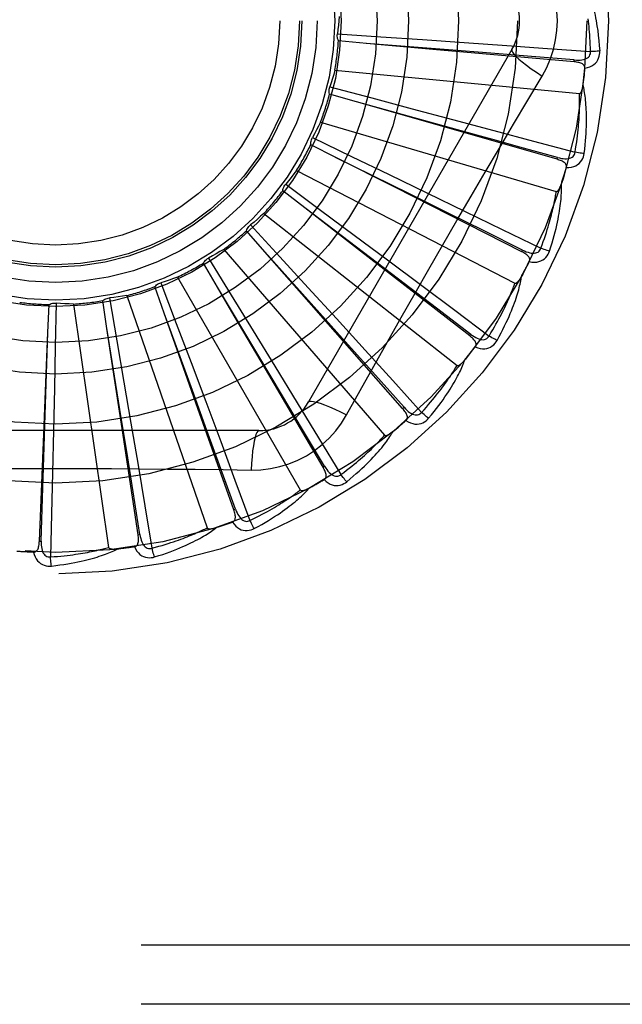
# Model space of a CAD drawing. Header units: inches. Extents: x 0 to 80, y 0 to 51.8.
# Tile 36 of 50: x 21.4 to 21.7, y 29.3 to 29.8. Entities that reach past the tile are written whole.
import ezdxf

# ---------------------------------------------------------------- set-up
doc = ezdxf.new("R2010")
doc.units = ezdxf.units.IN
doc.header["$LTSCALE"] = 4.4
doc.header["$MEASUREMENT"] = 0
doc.linetypes.add('HIDDEN', pattern=[0.2, 0.1, -0.1])
doc.layers.add('DOOR_ASSEMBLY', color=7, linetype='CONTINUOUS')

msp = doc.modelspace()

# ---------------------------------------------------------------- linework, layer by layer
at = {"layer": 'DOOR_ASSEMBLY', "color": 8, "linetype": 'HIDDEN'}
for p, q in [((21.5631745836, 29.7688472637), (21.5852170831, 29.7673730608)), ((21.5852170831, 29.7673730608), (21.606462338, 29.7659250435)), ((21.5779290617, 29.7639330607), (21.5637270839, 29.7652105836)), ((21.6196476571, 29.7606497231), (21.5778713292, 29.7639376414)), ((21.6117909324, 29.7609250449), (21.5779290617, 29.7639330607)), ((21.606462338, 29.7659250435), (21.6276133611, 29.7644588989)), ((21.6276133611, 29.7644588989), (21.6493130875, 29.7629270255)), ((21.6493130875, 29.7629270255), (21.6701360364, 29.7614239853)), ((21.6519796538, 29.7608228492), (21.5485377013, 29.5816561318)), ((21.6836083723, 29.754578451), (21.6117909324, 29.7609250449)), ((21.6701360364, 29.7614239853), (21.6919294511, 29.7598323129)), ((21.6836085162, 29.7545784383), (21.6836928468, 29.7555343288)), ((21.5618966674, 29.7503590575), (21.6862996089, 29.7384800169)), ((21.5593429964, 29.741838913), (21.5807081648, 29.7362197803)), ((21.5729008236, 29.7342212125), (21.5591972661, 29.738163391)), ((21.6132441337, 29.723101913), (21.5728450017, 29.7342366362)), ((21.6055814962, 29.724859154), (21.5729008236, 29.7342212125)), ((21.5807081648, 29.7362197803), (21.601295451, 29.7307772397)), ((21.601295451, 29.7307772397), (21.6217867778, 29.7253347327)), ((21.5545892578, 29.7239266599), (21.6744959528, 29.6887188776)), ((21.6748999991, 29.7050357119), (21.6055814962, 29.724859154)), ((21.6217867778, 29.7253347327), (21.642804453, 29.7197238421)), ((21.642804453, 29.7197238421), (21.6629666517, 29.7143071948)), ((21.5623404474, 29.7059978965), (21.5496305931, 29.7124622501)), ((21.550469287, 29.716043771), (21.5703849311, 29.7064827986)), ((21.6629666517, 29.7143071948), (21.684065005, 29.7086198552)), ((21.59985036, 29.6874445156), (21.5622885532, 29.7060236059)), ((21.5926587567, 29.6906201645), (21.5623404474, 29.7059978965)), ((21.5703849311, 29.7064827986), (21.5895701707, 29.6972424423)), ((21.6749001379, 29.7050356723), (21.6751638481, 29.705958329)), ((21.5424115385, 29.6993548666), (21.6534882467, 29.6420908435)), ((21.5895701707, 29.6972424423), (21.6086611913, 29.6880202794)), ((21.5368741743, 29.6923941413), (21.5546204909, 29.6792368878)), ((21.546629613, 29.6802831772), (21.5353728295, 29.6890360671)), ((21.6569729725, 29.6580363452), (21.5926587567, 29.6906201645)), ((21.6086611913, 29.6880202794), (21.6282371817, 29.6785331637)), ((21.5258036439, 29.6775317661), (21.6240357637, 29.6002811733)), ((21.5799504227, 29.6549662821), (21.5465835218, 29.6803182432)), ((21.5734897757, 29.6594455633), (21.546629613, 29.6802831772)), ((21.5546204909, 29.6792368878), (21.5717102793, 29.6665326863)), ((21.6282371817, 29.6785331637), (21.647009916, 29.6693986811)), ((21.5190490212, 29.6717447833), (21.5339846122, 29.655466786)), ((21.526336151, 29.6580064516), (21.5169392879, 29.6687315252)), ((21.647009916, 29.6693986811), (21.6666506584, 29.6598212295)), ((21.5717102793, 29.6665326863), (21.5887109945, 29.6538641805)), ((21.5053658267, 29.6592461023), (21.5872029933, 29.5648009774)), ((21.5542635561, 29.6268410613), (21.5262975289, 29.6580496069)), ((21.5487673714, 29.6324620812), (21.526336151, 29.6580064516)), ((21.630475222, 29.6152790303), (21.5734897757, 29.6594455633)), ((21.6569731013, 29.6580362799), (21.6574066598, 29.6588923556)), ((21.5021935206, 29.639972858), (21.4949962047, 29.6522824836)), ((21.4976380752, 29.6548420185), (21.5092231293, 29.6360316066)), ((21.5339846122, 29.655466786), (21.5483612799, 29.6397579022)), ((21.5971515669, 29.6418791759), (21.5799504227, 29.6549662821)), ((21.5887109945, 29.6538641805), (21.6061377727, 29.6408437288)), ((21.4734151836, 29.6422967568), (21.4812309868, 29.6216337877)), ((21.4818367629, 29.6451587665), (21.5443211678, 29.5369326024)), ((21.4750742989, 29.6268341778), (21.4703366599, 29.6402834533)), ((21.5237181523, 29.6040853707), (21.5021637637, 29.6400225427)), ((21.5483612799, 29.6397579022), (21.5626572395, 29.6241009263)), ((21.6061377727, 29.6408437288), (21.6228425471, 29.6283215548)), ((21.4201054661, 29.6319185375), (21.4196817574, 29.6098308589)), ((21.4459586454, 29.6190652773), (21.4438519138, 29.6331681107)), ((21.4472558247, 29.6345624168), (21.4510198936, 29.6127937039)), ((21.456066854, 29.6357789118), (21.4969401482, 29.5176832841)), ((21.5092231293, 29.6360316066), (21.5203670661, 29.6178858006)), ((21.5963644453, 29.578309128), (21.5487673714, 29.6324620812)), ((21.4158988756, 29.6169469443), (21.4164991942, 29.6311936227)), ((21.4289874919, 29.6314455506), (21.4467724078, 29.507748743)), ((21.4894182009, 29.5875216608), (21.4750544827, 29.6268885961)), ((21.5686771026, 29.6107351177), (21.5542635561, 29.6268410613)), ((21.6228425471, 29.6283215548), (21.6403158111, 29.6152001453)), ((21.4812309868, 29.6216337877), (21.4887394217, 29.6017068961)), ((21.5626572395, 29.6241009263), (21.5773049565, 29.6080177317)), ((21.4146043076, 29.5751193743), (21.415900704, 29.6170048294)), ((21.4526033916, 29.5777485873), (21.445949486, 29.6191224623)), ((21.5203670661, 29.6178858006), (21.5314415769, 29.5998062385)), ((21.4510198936, 29.6127937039), (21.4546214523, 29.5918059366)), ((21.6304753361, 29.6152789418), (21.631063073, 29.6160374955)), ((21.4196817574, 29.6098308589), (21.4192462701, 29.5885407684)), ((21.5773049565, 29.6080177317), (21.5913380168, 29.5925604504)), ((21.4887394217, 29.6017068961), (21.4961922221, 29.5818581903)), ((21.5348231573, 29.5855427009), (21.5237181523, 29.6040853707)), ((21.5314415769, 29.5998062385), (21.542780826, 29.5812415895)), ((21.4546214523, 29.5918059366), (21.4581831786, 29.570905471)), ((21.5558734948, 29.548462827), (21.5282397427, 29.5955490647)), ((21.5913380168, 29.5925604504), (21.606012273, 29.5763693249)), ((21.4192462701, 29.5885407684), (21.4187881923, 29.5673439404)), ((21.4968133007, 29.5672124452), (21.4894182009, 29.5875216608)), ((21.4961922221, 29.5818581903), (21.5038131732, 29.5614830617)), ((21.456021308, 29.5564068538), (21.4526033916, 29.5777485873)), ((21.5104658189, 29.5268188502), (21.4922425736, 29.5782839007)), ((21.542780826, 29.5812415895), (21.5536349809, 29.5634078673)), ((21.5963645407, 29.5783090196), (21.5970852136, 29.5789426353)), ((21.4139215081, 29.5535164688), (21.4146043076, 29.5751193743)), ((21.5232786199, 29.5670727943), (21.3163947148, 29.5670727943)), ((21.4187881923, 29.5673439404), (21.4182905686, 29.5455959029)), ((21.4617825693, 29.5141594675), (21.4536284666, 29.5681432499)), ((21.4581831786, 29.570905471), (21.4618103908, 29.549456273)), ((21.4115832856, 29.5109422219), (21.4137930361, 29.5654936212)), ((21.5038131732, 29.5614830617), (21.5110961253, 29.5419174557)), ((21.5536349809, 29.5634078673), (21.5649798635, 29.5447322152)), ((21.4618103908, 29.549456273), (21.4652589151, 29.5288659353)), ((21.5558735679, 29.5484627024), (21.5567011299, 29.5489484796)), ((21.4182905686, 29.5455959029), (21.4177800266, 29.5247250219)), ((21.5110961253, 29.5419174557), (21.5187016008, 29.5214322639)), ((21.4652589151, 29.5288659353), (21.4688501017, 29.5073115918)), ((21.5104658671, 29.5268187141), (21.5113704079, 29.5271390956)), ((21.4177800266, 29.5247250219), (21.4172271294, 29.502880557)), ((21.4617825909, 29.5141593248), (21.462731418, 29.514302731)), ((21.4115832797, 29.5109420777), (21.4125421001, 29.5109033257)), ((21.9033366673, 29.3054061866), (20.8113366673, 29.3054061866)), ((21.9033366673, 29.2754061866), (20.8413366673, 29.2754061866))]:
    msp.add_line(p, q, dxfattribs=at)
for points in [[(21.6750783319, 29.7754061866), (21.6748564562, 29.7802833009), (21.6742019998, 29.7851158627), (21.6731174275, 29.7898915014), (21.6716059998, 29.7945636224), (21.6696735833, 29.7990865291), (21.6673265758, 29.8034496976)], [(21.6894514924, 29.7942085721), (21.6897542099, 29.793541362), (21.6900576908, 29.7928383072), (21.6903611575, 29.7921001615), (21.6906654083, 29.791324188), (21.6909711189, 29.7905084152), (21.6912775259, 29.7896512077), (21.6915842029, 29.7887509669), (21.6918905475, 29.7878055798), (21.6921958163, 29.7868130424), (21.6924997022, 29.7857714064), (21.6928015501, 29.784678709), (21.6931012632, 29.7835329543), (21.6933984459, 29.782332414), (21.6936927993, 29.7810742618), (21.693984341, 29.7797564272), (21.6942710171, 29.7783748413), (21.6945509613, 29.7769242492), (21.6948230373, 29.7754061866)], [(21.5640696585, 29.7776967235), (21.5638957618, 29.7754754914), (21.5636886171, 29.7732601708), (21.5634482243, 29.7710507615), (21.5631745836, 29.7688472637)], [(21.6673265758, 29.7473626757), (21.6696700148, 29.7517208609), (21.6716016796, 29.7562423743), (21.6731161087, 29.7609185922), (21.6742038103, 29.7656989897), (21.6748582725, 29.7705317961), (21.6750783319, 29.7754061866)], [(21.6919294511, 29.7598323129), (21.6918819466, 29.7616819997), (21.6918207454, 29.7634569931), (21.6917451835, 29.7651557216), (21.6916572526, 29.7667828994), (21.691558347, 29.7683417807), (21.6914495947, 29.769835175), (21.6913322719, 29.7712661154), (21.6912073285, 29.7726371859), (21.6910758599, 29.7739511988), (21.6909387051, 29.7752105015), (21.690796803, 29.7764176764)], [(21.6948230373, 29.7754061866), (21.6952212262, 29.7729708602), (21.6955789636, 29.7704897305), (21.695894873, 29.7679635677), (21.6961694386, 29.7653922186), (21.6964029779, 29.7627755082), (21.6965939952, 29.7601142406)], [(21.5637270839, 29.7652105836), (21.563492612, 29.7657859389), (21.5633147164, 29.7663783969), (21.563192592, 29.7669938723), (21.5631277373, 29.7676170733), (21.5631219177, 29.7682328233), (21.5631745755, 29.76884721)], [(21.6836928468, 29.7555343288), (21.6618920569, 29.7572749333), (21.6515265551, 29.7581092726), (21.6411936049, 29.7589397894), (21.6196476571, 29.7606497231)], [(21.6519794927, 29.7608225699), (21.6519165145, 29.7602544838), (21.6522463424, 29.7594701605), (21.652950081, 29.7584996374), (21.65401479, 29.7573481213), (21.6554416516, 29.7560158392), (21.6572209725, 29.7545198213), (21.659329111, 29.752880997), (21.6617396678, 29.7511232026), (21.6644319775, 29.749265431), (21.6673282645, 29.7473615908)], [(21.6836926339, 29.7555357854), (21.6847286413, 29.7554747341), (21.6857114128, 29.7554650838), (21.6866435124, 29.7555096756), (21.687521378, 29.7556106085), (21.6883443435, 29.7557725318), (21.6891054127, 29.7559963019), (21.6898021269, 29.7562815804), (21.6904172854, 29.7566328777), (21.6909327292, 29.7570529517), (21.691346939, 29.7575363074), (21.6916514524, 29.7580807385), (21.6918494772, 29.7586605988), (21.6919420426, 29.7592465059), (21.6919297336, 29.7598366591)], [(21.6890340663, 29.7513553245), (21.6903582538, 29.751657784), (21.6915549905, 29.7520629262), (21.6926323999, 29.7525726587), (21.6935798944, 29.7531813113), (21.694397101, 29.7538864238), (21.6950814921, 29.7546766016), (21.6956318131, 29.755550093), (21.6960544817, 29.7564729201), (21.6963462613, 29.7574205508), (21.6965272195, 29.7583623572), (21.6966103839, 29.7592560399), (21.6965939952, 29.7601142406)], [(21.6965939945, 29.7601142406), (21.6959777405, 29.7600481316), (21.695273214, 29.7599877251), (21.6945044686, 29.7599352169), (21.6936809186, 29.7598912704), (21.6928122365, 29.7598566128), (21.691929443, 29.7598325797)], [(21.6890338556, 29.7513502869), (21.6890295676, 29.7518133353), (21.6889433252, 29.7522369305), (21.6887700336, 29.7526222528), (21.6885249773, 29.752965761), (21.6882208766, 29.7532617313), (21.6878603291, 29.7535178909), (21.6874478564, 29.7537390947), (21.6869904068, 29.7539282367), (21.6864947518, 29.7540885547), (21.6859659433, 29.7542238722), (21.6854107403, 29.7543385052), (21.6848307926, 29.7544342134), (21.6842304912, 29.7545145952), (21.6836083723, 29.754578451)], [(21.5618966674, 29.7503590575), (21.5613055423, 29.7482108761), (21.5606828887, 29.7460747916), (21.5600287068, 29.7439508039), (21.5593429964, 29.741838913)], [(21.5678680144, 29.5750953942), (21.5747710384, 29.587470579), (21.5816964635, 29.59978653), (21.5886707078, 29.6121598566), (21.5956638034, 29.6245316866), (21.6026983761, 29.6369010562), (21.6097550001, 29.6492578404), (21.6168598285, 29.661597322), (21.6239917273, 29.6739225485), (21.6311657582, 29.6862172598), (21.6383626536, 29.6984994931), (21.6455797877, 29.7107407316), (21.652813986, 29.7229723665), (21.6600353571, 29.735152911), (21.6673265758, 29.7473626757)], [(21.5591972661, 29.738163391), (21.5590759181, 29.738772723), (21.5590133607, 29.7393881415), (21.5590099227, 29.7400156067), (21.5590641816, 29.7406398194), (21.5591749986, 29.7412455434), (21.5593429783, 29.7418388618)], [(21.6862996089, 29.7384800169), (21.6864718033, 29.7384962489), (21.6866309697, 29.7385525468), (21.6867766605, 29.7386528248), (21.6869102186, 29.73878534), (21.6870323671, 29.738940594), (21.6871445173, 29.7391157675), (21.6872478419, 29.7393047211), (21.6873437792, 29.7395079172), (21.6874341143, 29.7397240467), (21.6875189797, 29.7399522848), (21.687599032, 29.7401915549), (21.6876744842, 29.7404413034), (21.6877456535, 29.7407002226), (21.6878128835, 29.7409694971), (21.6878766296, 29.741249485), (21.6879368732, 29.7415413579), (21.6879940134, 29.7418462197), (21.6880472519, 29.7421646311), (21.6880958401, 29.7424976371), (21.6881400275, 29.7428448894)], [(21.6886986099, 29.7080139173), (21.6889691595, 29.710226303), (21.6891989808, 29.7123474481), (21.689390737, 29.7143747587), (21.6895473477, 29.7163139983), (21.6896711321, 29.7181691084), (21.6897648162, 29.719943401), (21.6898306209, 29.7216405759), (21.6898710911, 29.7232637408), (21.6898883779, 29.7248163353), (21.6898849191, 29.726301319), (21.6898628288, 29.7277219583), (21.6898244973, 29.7290809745), (21.6897726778, 29.7303815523), (21.689707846, 29.7316257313), (21.689631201, 29.732816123), (21.6895426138, 29.7339542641), (21.689441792, 29.7350420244), (21.6893297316, 29.7360810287), (21.6892066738, 29.7370728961), (21.6890741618, 29.7380195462), (21.6889332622, 29.7389228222), (21.6887853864, 29.7397846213), (21.6886324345, 29.7406067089), (21.6884738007, 29.7413913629), (21.6883091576, 29.7421417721), (21.6881391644, 29.7428569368)], [(21.684065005, 29.7086198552), (21.684368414, 29.7104451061), (21.6846442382, 29.7121996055), (21.6848915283, 29.7138819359), (21.685113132, 29.7154963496), (21.685311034, 29.7170457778), (21.6854868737, 29.718532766), (21.6856424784, 29.719960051), (21.6857792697, 29.7213299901), (21.6858988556, 29.7226451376), (21.686002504, 29.7239076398), (21.6860916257, 29.7251198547), (21.6861674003, 29.726283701), (21.6862311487, 29.7274012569), (21.6862838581, 29.7284744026), (21.6863267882, 29.729505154), (21.6863604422, 29.730495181), (21.6863856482, 29.7314463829), (21.6864026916, 29.7323600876), (21.6864119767, 29.7332378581), (21.6864139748, 29.7340808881), (21.6864091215, 29.734890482), (21.6863979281, 29.7356678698), (21.6863808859, 29.7364143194), (21.6863584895, 29.7371310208), (21.6863314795, 29.7378197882), (21.6862996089, 29.7384800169)], [(21.5545892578, 29.7239266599), (21.5536022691, 29.7219291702), (21.552586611, 29.7199495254), (21.5515422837, 29.7179877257), (21.550469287, 29.716043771)], [(21.6751638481, 29.705958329), (21.6540864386, 29.7117933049), (21.6440661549, 29.7145742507), (21.6340771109, 29.7173452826), (21.6132441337, 29.723101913)], [(21.5496305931, 29.7124622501), (21.5496267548, 29.7130835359), (21.5496817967, 29.713699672), (21.5497971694, 29.7143164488), (21.5499685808, 29.7149191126), (21.5501920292, 29.7154929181), (21.5504692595, 29.7160437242)], [(21.6751639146, 29.7059597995), (21.6761696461, 29.7057037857), (21.6771328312, 29.7055083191), (21.6780565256, 29.7053757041), (21.6789376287, 29.7053086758), (21.6797763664, 29.7053119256), (21.6805660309, 29.7053876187), (21.6813041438, 29.7055358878), (21.6819746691, 29.7057644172), (21.6825602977, 29.7060793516), (21.6830584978, 29.7064755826), (21.6834605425, 29.7069525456), (21.6837647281, 29.7074844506), (21.6839665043, 29.7080422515), (21.684066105, 29.7086240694)], [(21.6796176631, 29.7008440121), (21.6809751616, 29.7008904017), (21.6822269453, 29.7010617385), (21.683381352, 29.7013583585), (21.6844269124, 29.7017766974), (21.6853627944, 29.7023144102), (21.6861843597, 29.7029607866), (21.6868900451, 29.7037143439), (21.6874797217, 29.7045405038), (21.6879455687, 29.7054157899), (21.6883014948, 29.7063063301), (21.6885522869, 29.7071681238), (21.6886986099, 29.7080139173)], [(21.6886986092, 29.7080139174), (21.6880809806, 29.7080656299), (21.6873777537, 29.7081396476), (21.6866129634, 29.7082335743), (21.6857959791, 29.7083462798), (21.6849364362, 29.7084766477), (21.6840650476, 29.7086201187)], [(21.6796166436, 29.7008406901), (21.6796999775, 29.7012951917), (21.6796954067, 29.7017268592), (21.6795981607, 29.702137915), (21.6794225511, 29.7025216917), (21.6791799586, 29.7028698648), (21.6788744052, 29.7031896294), (21.6785112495, 29.7034848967), (21.6780978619, 29.7037571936), (21.6776415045, 29.7040084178), (21.6771478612, 29.7042413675), (21.6766243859, 29.7044590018), (21.6760730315, 29.7046627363), (21.6754987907, 29.7048552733), (21.6748999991, 29.7050357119)], [(21.5424115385, 29.6993548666), (21.5410643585, 29.6975802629), (21.5396924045, 29.6958286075), (21.5382956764, 29.6940999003), (21.5368741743, 29.6923941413)], [(21.5353728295, 29.6890360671), (21.5354866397, 29.6896468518), (21.5356572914, 29.6902414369), (21.5358873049, 29.6908252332), (21.5361696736, 29.6913845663), (21.5364976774, 29.6919057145), (21.5368741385, 29.6923941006)], [(21.6710858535, 29.6583493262), (21.6717702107, 29.6604705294), (21.6723973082, 29.6625098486), (21.6729692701, 29.664464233), (21.6734900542, 29.6663387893), (21.6739626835, 29.6681369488), (21.6743904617, 29.6698614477), (21.6747762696, 29.6715154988), (21.6751231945, 29.673101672), (21.6754339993, 29.6746229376), (21.6757116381, 29.6760817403), (21.6759588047, 29.6774808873), (21.6761783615, 29.6788225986), (21.6763736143, 29.6801094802), (21.6765454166, 29.6813434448), (21.6766954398, 29.6825268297), (21.6768238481, 29.6836611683), (21.6769307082, 29.6847483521), (21.6770173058, 29.6857897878), (21.6770841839, 29.6867870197), (21.6771332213, 29.6877416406), (21.677165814, 29.6886552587), (21.6771837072, 29.6895294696), (21.6771891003, 29.6903656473), (21.6771818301, 29.6911661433), (21.6771621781, 29.6919341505), (21.6771306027, 29.6926685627)], [(21.6744959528, 29.6887188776), (21.6746681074, 29.6887022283), (21.6748350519, 29.6887273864), (21.6749970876, 29.6887982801), (21.6751533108, 29.6889031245), (21.675302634, 29.6890324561), (21.6754459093, 29.6891832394), (21.6755831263, 29.6893492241), (21.675715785, 29.6895305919), (21.6758453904, 29.6897257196), (21.6759719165, 29.6899337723), (21.6760958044, 29.6901535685), (21.6762171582, 29.6903845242), (21.6763360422, 29.6906252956), (21.6764530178, 29.6908769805), (21.6765686, 29.6911398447), (21.6766829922, 29.6914150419), (21.6767984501, 29.6917086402), (21.6769093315, 29.6920061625), (21.6770101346, 29.6922935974), (21.6771026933, 29.6925756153)], [(21.6574066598, 29.6588923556), (21.6378144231, 29.6686108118), (21.6285015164, 29.6732378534), (21.6192174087, 29.6778492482), (21.59985036, 29.6874445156)], [(21.6666506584, 29.6598212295), (21.6672940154, 29.6615560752), (21.6678968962, 29.6632266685), (21.6684581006, 29.664831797), (21.6689812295, 29.6663750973), (21.6694687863, 29.6678590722), (21.6699228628, 29.6692859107), (21.670345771, 29.6706579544), (21.6707393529, 29.671977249), (21.6711056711, 29.6732459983), (21.6714463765, 29.6744660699), (21.6717633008, 29.675639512), (21.6720579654, 29.6767679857), (21.6723320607, 29.6778532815), (21.6725869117, 29.6788970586), (21.672824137, 29.6799010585), (21.6730445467, 29.6808668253), (21.6732493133, 29.6817960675), (21.6734389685, 29.6826900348), (21.6736142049, 29.6835501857), (21.6737757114, 29.6843776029), (21.6739241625, 29.6851734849), (21.6740602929, 29.6859389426), (21.6741848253, 29.6866751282), (21.6742984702, 29.6873831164), (21.6744022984, 29.6880645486), (21.6744959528, 29.6887188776)], [(21.5258036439, 29.6775317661), (21.5241449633, 29.6760441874), (21.5224662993, 29.6745838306), (21.520767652, 29.673150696), (21.5190490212, 29.6717447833)], [(21.5169392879, 29.6687315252), (21.5171666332, 29.6693097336), (21.5174467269, 29.6698612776), (21.517783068, 29.6703909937), (21.5181661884, 29.6708867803), (21.5185868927, 29.6713364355), (21.5190489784, 29.6717447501)], [(21.5053658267, 29.6592461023), (21.5034555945, 29.6580993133), (21.5015308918, 29.6569830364), (21.4995917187, 29.6558972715), (21.4976380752, 29.6548420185)], [(21.6608104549, 29.6530244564), (21.6609783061, 29.6534550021), (21.6610555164, 29.6538797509), (21.6610378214, 29.6543017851), (21.6609380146, 29.654711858), (21.6607656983, 29.6550996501), (21.6605261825, 29.6554714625), (21.6602254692, 29.6558301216), (21.6598710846, 29.6561757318), (21.6594705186, 29.6565087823), (21.6590298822, 29.6568309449), (21.6585570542, 29.6571437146), (21.6580542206, 29.6574481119), (21.6575267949, 29.6577458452), (21.6569729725, 29.6580363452)], [(21.6574070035, 29.6588937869), (21.6583461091, 29.6584520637), (21.659254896, 29.6580778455), (21.6601368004, 29.6577728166), (21.6609892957, 29.6575402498), (21.6618134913, 29.6573847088), (21.6626032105, 29.6573095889), (21.6633560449, 29.6573154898), (21.6640577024, 29.6574129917), (21.6646923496, 29.6576114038), (21.6652565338, 29.6579061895), (21.6657415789, 29.6582984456), (21.6661409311, 29.658763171), (21.6664446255, 29.6592727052), (21.666652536, 29.6598251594)], [(21.6608120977, 29.6530275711), (21.6621538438, 29.652816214), (21.6634154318, 29.6527475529), (21.6646051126, 29.6528203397), (21.6657109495, 29.6530332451), (21.6667316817, 29.6533841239), (21.6676607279, 29.6538633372), (21.6684962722, 29.6544697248), (21.6692316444, 29.6551693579), (21.6698547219, 29.6559406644), (21.6703727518, 29.6567477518), (21.6707821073, 29.6575465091), (21.6710858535, 29.6583493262)], [(21.6710858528, 29.6583493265), (21.6704891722, 29.6585169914), (21.6698126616, 29.6587227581), (21.6690794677, 29.658959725), (21.668298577, 29.659225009), (21.6674792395, 29.6595156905), (21.66665075, 29.6598214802)], [(21.4949962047, 29.6522824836), (21.4953288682, 29.6528072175), (21.4957082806, 29.6532957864), (21.496138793, 29.6537522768), (21.4966088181, 29.6541665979), (21.4971070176, 29.6545285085), (21.4976380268, 29.6548419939)], [(21.4703366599, 29.6402834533), (21.4707626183, 29.6407357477), (21.4712276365, 29.6411436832), (21.4717367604, 29.6415104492), (21.4722767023, 29.6418283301), (21.4728343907, 29.6420894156), (21.4734151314, 29.6422967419)], [(21.4818367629, 29.6451587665), (21.4797440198, 29.6443942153), (21.4776428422, 29.6436623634), (21.4755332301, 29.6429632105), (21.4734151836, 29.6422967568)], [(21.631063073, 29.6160374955), (21.6136641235, 29.6292881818), (21.5971515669, 29.6418791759)], [(21.6403158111, 29.6152001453), (21.6412758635, 29.616781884), (21.6421840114, 29.6183081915), (21.6430388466, 29.6197781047), (21.6438445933, 29.6211945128), (21.6446041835, 29.6225593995), (21.6453200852, 29.6238745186), (21.6459950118, 29.6251417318), (21.6466311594, 29.6263626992), (21.6472309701, 29.6275391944), (21.6477964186, 29.6286727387), (21.648329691, 29.6297649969), (21.6488325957, 29.630817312), (21.6493071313, 29.6318311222), (21.649754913, 29.632807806), (21.6501778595, 29.6337487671), (21.6505770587, 29.6346553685), (21.6509539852, 29.6355290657), (21.6513093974, 29.6363709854), (21.6516442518, 29.6371824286), (21.6519594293, 29.6379643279), (21.6522558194, 29.6387177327), (21.6525343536, 29.6394435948), (21.6527959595, 29.6401429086), (21.6530415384, 29.6408165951), (21.6532724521, 29.6414660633), (21.6534882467, 29.6420908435)], [(21.6443922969, 29.612915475), (21.6454657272, 29.6148688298), (21.6464674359, 29.616752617), (21.6473989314, 29.6185634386), (21.6482650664, 29.6203055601), (21.6490694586, 29.6219817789), (21.6498158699, 29.6235941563), (21.650507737, 29.6251453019), (21.6511485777, 29.626637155), (21.6517416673, 29.628072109), (21.6522903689, 29.6294520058), (21.6527978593, 29.6307790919), (21.6532673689, 29.6320550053), (21.6537026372, 29.6332816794), (21.6541048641, 29.6344608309), (21.6544761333, 29.6355944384), (21.654816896, 29.6366839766), (21.655127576, 29.6377312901), (21.6554097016, 29.638737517), (21.6556640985, 29.6397040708), (21.655892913, 29.6406321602), (21.6560978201, 29.6415230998), (21.6562808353, 29.6423781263), (21.6564443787, 29.6431981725), (21.6565887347, 29.6439855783), (21.6567147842, 29.6447434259), (21.6568227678, 29.6454705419)], [(21.6534882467, 29.6420908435), (21.6536541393, 29.6420419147), (21.6538228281, 29.6420350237), (21.6539953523, 29.6420739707), (21.6541685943, 29.6421473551), (21.6543396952, 29.6422460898), (21.6545089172, 29.6423670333), (21.6546750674, 29.6425040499), (21.6548396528, 29.6426570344), (21.6550038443, 29.6428241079), (21.6551674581, 29.6430044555), (21.6553307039, 29.6431968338), (21.6554935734, 29.6434006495), (21.6556558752, 29.6436145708), (21.6558183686, 29.6438395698), (21.6559816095, 29.6440758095), (21.6561460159, 29.6443243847), (21.6563123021, 29.6445860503), (21.6564801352, 29.644861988), (21.6566494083, 29.6451538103), (21.656820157, 29.6454609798)], [(21.5282397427, 29.5955490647), (21.5107025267, 29.625453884), (21.5021935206, 29.639972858)], [(21.4164991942, 29.6311936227), (21.4170627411, 29.6314552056), (21.4176460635, 29.63166109), (21.4182550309, 29.6318123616), (21.41887444, 29.6319067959), (21.4194892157, 29.6319419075), (21.4201054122, 29.631918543)], [(21.4289874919, 29.6314455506), (21.4267605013, 29.6315135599), (21.4245378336, 29.6316150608), (21.4223194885, 29.6317500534), (21.4201054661, 29.6319185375)], [(21.4438519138, 29.6331681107), (21.4443557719, 29.6335316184), (21.4448895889, 29.6338441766), (21.4454589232, 29.6341079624), (21.446049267, 29.6343179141), (21.446646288, 29.6344687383), (21.4472557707, 29.634562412)], [(21.456066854, 29.6357789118), (21.4538672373, 29.6354242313), (21.4516655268, 29.6351032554), (21.4494617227, 29.6348159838), (21.4472558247, 29.6345624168)], [(21.4922425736, 29.5782839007), (21.4806818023, 29.6109672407), (21.4750742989, 29.6268341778)], [(21.4137930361, 29.5654936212), (21.4152075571, 29.6001324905), (21.4158988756, 29.6169469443)], [(21.4536284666, 29.5681432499), (21.4484619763, 29.6024238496), (21.4459586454, 29.6190652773)], [(21.6332945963, 29.6096309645), (21.633541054, 29.6100222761), (21.6336973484, 29.6104249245), (21.6337598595, 29.6108427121), (21.6337394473, 29.6112642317), (21.6336436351, 29.611677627), (21.6334788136, 29.6120880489), (21.6332514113, 29.612497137), (21.632968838, 29.6129035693), (21.632638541, 29.6133064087), (21.6322668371, 29.6137061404), (21.6318617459, 29.6141027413), (21.6314256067, 29.6144967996), (21.6309640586, 29.6148889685), (21.630475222, 29.6152790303)], [(21.6310636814, 29.6160388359), (21.6319022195, 29.6154273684), (21.6327237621, 29.6148879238), (21.6335320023, 29.6144215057), (21.6343250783, 29.6140318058), (21.6351049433, 29.6137230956), (21.6358661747, 29.6134998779), (21.6366065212, 29.6133631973), (21.6373139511, 29.6133261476), (21.6379746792, 29.6134008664), (21.6385844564, 29.6135835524), (21.6391349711, 29.6138769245), (21.6396150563, 29.6142576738), (21.6400096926, 29.6147005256), (21.6403183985, 29.6152036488)], [(21.6332970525, 29.609634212), (21.6345745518, 29.6091727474), (21.6358003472, 29.60886657), (21.6369823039, 29.6087128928), (21.6381084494, 29.6087126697), (21.6391771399, 29.6088640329), (21.6401800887, 29.6091587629), (21.6411152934, 29.6095960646), (21.6419697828, 29.6101438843), (21.6427275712, 29.610783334), (21.6433889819, 29.6114777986), (21.6439421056, 29.6121846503), (21.6443922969, 29.612915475)], [(21.6443922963, 29.6129154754), (21.6438381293, 29.613193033), (21.6432127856, 29.6135231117), (21.6425376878, 29.6138945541), (21.6418211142, 29.6143028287), (21.641071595, 29.6147433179), (21.6403159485, 29.6152003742)], [(21.5970852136, 29.5789426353), (21.5825083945, 29.5952466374), (21.5686771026, 29.6107351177)], [(21.6095827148, 29.5733544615), (21.6110064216, 29.5750693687), (21.6123465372, 29.5767295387), (21.6136038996, 29.5783313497), (21.614784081, 29.5798780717), (21.6158911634, 29.5813717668), (21.6169292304, 29.5828137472), (21.6179021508, 29.5842059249), (21.6188137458, 29.5855495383), (21.6196676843, 29.5868463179), (21.6204676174, 29.5880974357), (21.6212170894, 29.5893044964), (21.6219195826, 29.5904684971), (21.6225791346, 29.5915906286), (21.6231972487, 29.5926723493), (21.6237763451, 29.5937152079), (21.6243171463, 29.594720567), (21.6248204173, 29.5956901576), (21.6252878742, 29.5966248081), (21.6257205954, 29.59752575), (21.6261209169, 29.5983937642), (21.6264907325, 29.5992298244), (21.6268322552, 29.6000347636), (21.627148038, 29.6008090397), (21.6274388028, 29.6015548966), (21.6277059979, 29.6022751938), (21.6279496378, 29.6029687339)], [(21.6240357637, 29.6002811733), (21.6241893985, 29.6002017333), (21.6243537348, 29.6001630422), (21.6245305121, 29.6001686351), (21.6247145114, 29.600207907), (21.6249012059, 29.6002724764), (21.6250902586, 29.6003592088), (21.6252793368, 29.6004623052), (21.6254699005, 29.6005813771), (21.6256627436, 29.6007143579), (21.6258575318, 29.6008604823), (21.6260542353, 29.6010184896), (21.6262527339, 29.6011877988), (21.6264525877, 29.6013671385), (21.6266547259, 29.6015573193), (21.6268597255, 29.6017583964), (21.627068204, 29.6019713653), (21.6272846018, 29.6022011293), (21.6274980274, 29.602436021), (21.6276978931, 29.6026647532), (21.627887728, 29.6028910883)], [(21.606012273, 29.5763693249), (21.6072543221, 29.5777407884), (21.6084349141, 29.5790676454), (21.6095524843, 29.5803492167), (21.6106117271, 29.5815875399), (21.611615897, 29.5827840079), (21.6125677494, 29.5839398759), (21.6134703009, 29.5850564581), (21.614326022, 29.5861349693), (21.6151376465, 29.5871766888), (21.6159074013, 29.5881827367), (21.6166377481, 29.5891543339), (21.6173307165, 29.5900924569), (21.6179885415, 29.5909981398), (21.6186130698, 29.5918724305), (21.6192064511, 29.592716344), (21.6197700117, 29.593531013), (21.620305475, 29.5943175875), (21.6208137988, 29.5950770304), (21.6212961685, 29.5958104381), (21.6217536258, 29.5965185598), (21.6221872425, 29.5972022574), (21.6225981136, 29.5978622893), (21.6229873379, 29.5984994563), (21.6233559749, 29.5991144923), (21.6237056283, 29.5997085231), (21.6240357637, 29.6002811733)], [(21.5567011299, 29.5489484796), (21.5454732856, 29.5677165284), (21.5348231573, 29.5855427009)], [(21.5485377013, 29.5816561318), (21.5489981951, 29.5819949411), (21.5498425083, 29.5821015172), (21.5510349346, 29.5819773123), (21.5525644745, 29.5816310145), (21.5544316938, 29.5810614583), (21.5566169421, 29.5802685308), (21.5590903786, 29.5792621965), (21.5618178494, 29.578053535), (21.5647722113, 29.5766511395), (21.5678680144, 29.5750953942)], [(21.598064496, 29.5722302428), (21.5983802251, 29.5725674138), (21.5986096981, 29.5729329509), (21.5987501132, 29.5733313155), (21.5988098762, 29.5737491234), (21.598794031, 29.5741731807), (21.5987098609, 29.5746073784), (21.5985639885, 29.5750521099), (21.5983634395, 29.5755046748), (21.5981153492, 29.5759627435), (21.5978260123, 29.576425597), (21.5975032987, 29.5768916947), (21.5971496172, 29.5773611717), (21.5967706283, 29.5778336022), (21.5963644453, 29.578309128)], [(21.5970860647, 29.5789438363), (21.5977937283, 29.5781847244), (21.598498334, 29.5774995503), (21.599203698, 29.5768886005), (21.5999086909, 29.5763558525), (21.6006160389, 29.5759051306), (21.6013212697, 29.5755418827), (21.6020223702, 29.5752675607), (21.6027100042, 29.5750972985), (21.6033729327, 29.5750456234), (21.604006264, 29.5751096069), (21.6046023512, 29.5752934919), (21.6051458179, 29.5755765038), (21.6056171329, 29.5759366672), (21.6060154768, 29.5763722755)], [(21.5192952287, 29.5470518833), (21.5242294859, 29.5472020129), (21.5290968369, 29.5477861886), (21.5338822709, 29.5488019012), (21.5385526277, 29.5502403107), (21.5430837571, 29.5520939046), (21.5474331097, 29.5543467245), (21.5515615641, 29.556984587), (21.5554382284, 29.5599813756), (21.5590297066, 29.5633082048), (21.5623138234, 29.5669495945), (21.5652629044, 29.5708827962), (21.5678680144, 29.5750953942)], [(21.5980669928, 29.572232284), (21.5992340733, 29.5715373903), (21.6003797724, 29.5710047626), (21.601511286, 29.5706301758), (21.6026170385, 29.5704168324), (21.603695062, 29.5703632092), (21.6047356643, 29.5704628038), (21.6057367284, 29.5707152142), (21.6066794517, 29.5710914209), (21.6075445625, 29.5715759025), (21.6083254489, 29.5721326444), (21.6090023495, 29.572722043), (21.6095827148, 29.5733544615)], [(21.6095827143, 29.573354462), (21.6090910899, 29.5737318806), (21.6085395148, 29.5741743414), (21.6079469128, 29.5746668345), (21.6073205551, 29.5752033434), (21.6066679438, 29.5757777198), (21.6060124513, 29.5763695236)], [(21.5113704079, 29.5271390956), (21.503897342, 29.5476928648), (21.4968133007, 29.5672124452)], [(21.5232782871, 29.5670727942), (21.5227548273, 29.5668432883), (21.5222405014, 29.5661654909), (21.5217518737, 29.5650707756), (21.5212869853, 29.5635729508), (21.520846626, 29.5616711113), (21.520440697, 29.5593821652), (21.5200755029, 29.5567370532), (21.5197584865, 29.553770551), (21.5194957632, 29.5505100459), (21.5192951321, 29.5470498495)], [(21.5679152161, 29.5410961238), (21.569637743, 29.5425106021), (21.5712678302, 29.5438871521), (21.5728056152, 29.5452220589), (21.5742571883, 29.5465174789), (21.5756269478, 29.5477746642), (21.5769191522, 29.5489941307), (21.5781379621, 29.5501770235), (21.5792873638, 29.5513238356), (21.5803712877, 29.5524355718), (21.5813935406, 29.5535126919), (21.5823579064, 29.5545561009), (21.5832679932, 29.5555661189), (21.584127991, 29.556543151), (21.5849396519, 29.5574883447), (21.5857056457, 29.5584027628), (21.5864269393, 29.5592876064), (21.5871046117, 29.5601444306), (21.5877405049, 29.5609737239), (21.5883359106, 29.5617764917), (21.5888932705, 29.5625530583), (21.5894146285, 29.5633040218), (21.5899023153, 29.5640297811), (21.5903589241, 29.5647303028), (21.5907855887, 29.5654076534), (21.5911842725, 29.5660643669), (21.5915547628, 29.5666992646)], [(21.5872029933, 29.5648009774), (21.5873388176, 29.5646938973), (21.5874928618, 29.5646248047), (21.5876675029, 29.5645968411), (21.5878556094, 29.5646005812), (21.58805115, 29.5646286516), (21.5882532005, 29.5646780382), (21.5884583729, 29.5647434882), (21.5886680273, 29.5648243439), (21.5888825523, 29.5649184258), (21.5891014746, 29.5650250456), (21.5893245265, 29.5651429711), (21.58955148, 29.5652716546), (21.5897816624, 29.5654099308), (21.5900161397, 29.5655584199), (21.5902554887, 29.5657170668), (21.5905005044, 29.5658867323), (21.5907518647, 29.5660676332), (21.591010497, 29.5662616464), (21.591277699, 29.5664709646), (21.591553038, 29.5666948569)], [(21.5649798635, 29.5447322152), (21.5664590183, 29.5458438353), (21.5678693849, 29.5469232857), (21.569209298, 29.5479701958), (21.5704837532, 29.5489856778), (21.5716962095, 29.5499704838), (21.5728496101, 29.5509253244), (21.5739471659, 29.5518509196), (21.5749915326, 29.5527479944), (21.5759856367, 29.5536172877), (21.5769318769, 29.5544594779), (21.5778329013, 29.5552752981), (21.5786908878, 29.5560653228), (21.5795082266, 29.5568301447), (21.5802869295, 29.557570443), (21.5810292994, 29.5582868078), (21.5817368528, 29.5589801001), (21.5824114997, 29.5596511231), (21.583054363, 29.560300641), (21.583666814, 29.560929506), (21.5842500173, 29.5615382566), (21.5848051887, 29.5621275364), (21.5853335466, 29.5626978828), (21.5858363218, 29.5632498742), (21.5863146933, 29.5637840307), (21.5867704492, 29.5643011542), (21.5872029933, 29.5648009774)], [(21.4125421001, 29.5109033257), (21.4132434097, 29.532762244), (21.4139215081, 29.5535164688)], [(21.462731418, 29.514302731), (21.4592832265, 29.535899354), (21.456021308, 29.5564068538)], [(21.320378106, 29.5470518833), (21.3345468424, 29.5472612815), (21.3486754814, 29.5474216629), (21.3628782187, 29.5475684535), (21.3770890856, 29.5476981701), (21.3913185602, 29.5477907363), (21.4055481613, 29.5478579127), (21.41978688, 29.5478746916), (21.4340267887, 29.5478608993), (21.4482613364, 29.547795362), (21.4624965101, 29.5477037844), (21.4767063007, 29.5475741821), (21.4909163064, 29.5474250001), (21.505075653, 29.5472613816), (21.5192952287, 29.5470518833)], [(21.5563918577, 29.542171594), (21.5567660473, 29.5424432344), (21.5570607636, 29.5427589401), (21.5572740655, 29.5431235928), (21.557411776, 29.5435225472), (21.5574764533, 29.5439419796), (21.5574759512, 29.5443843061), (21.5574168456, 29.5448486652), (21.557305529, 29.5453310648), (21.5571485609, 29.5458278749), (21.5569520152, 29.5463371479), (21.5567233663, 29.5468558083), (21.556464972, 29.5473836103), (21.5561822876, 29.5479191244), (21.5558734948, 29.548462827)], [(21.5567021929, 29.5489494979), (21.5572534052, 29.548070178), (21.5578156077, 29.5472640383), (21.5583926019, 29.5465306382), (21.5589840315, 29.5458740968), (21.559593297, 29.5452976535), (21.5602170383, 29.5448075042), (21.5608535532, 29.5444054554), (21.5614965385, 29.5441081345), (21.5621377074, 29.5439319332), (21.5627717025, 29.5438749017), (21.5633918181, 29.5439426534), (21.563979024, 29.5441176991), (21.5645099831, 29.544382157), (21.5649835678, 29.5447345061)], [(21.5563952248, 29.5421735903), (21.5574097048, 29.541270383), (21.5584338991, 29.5405305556), (21.5594740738, 29.5399485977), (21.5605194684, 29.5395298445), (21.5615678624, 29.5392731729), (21.562608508, 29.5391740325), (21.5636392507, 29.5392324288), (21.5646361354, 29.5394234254), (21.5655773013, 29.5397354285), (21.5664494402, 29.5401343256), (21.5672256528, 29.5405849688), (21.5679152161, 29.5410961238)], [(21.5679152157, 29.5410961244), (21.5675039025, 29.5415597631), (21.5670460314, 29.5420986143), (21.5665573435, 29.542694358), (21.5660438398, 29.5433397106), (21.5655117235, 29.5440272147), (21.5649800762, 29.5447323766)], [(21.5187016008, 29.5214322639), (21.5203644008, 29.5222438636), (21.5219535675, 29.5230368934), (21.5234673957, 29.5238113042), (21.524911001, 29.5245672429), (21.5262879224, 29.5253047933), (21.5276011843, 29.5260240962), (21.5288540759, 29.5267252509), (21.5300493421, 29.5274084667), (21.5311899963, 29.5280739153), (21.5322785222, 29.5287218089), (21.5333176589, 29.5293523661), (21.5343096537, 29.5299657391), (21.5352569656, 29.5305620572), (21.5361616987, 29.5311416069), (21.5370262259, 29.5317045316), (21.5378521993, 29.5322513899), (21.5386416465, 29.5327826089), (21.5393958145, 29.5332987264), (21.5401162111, 29.5338003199), (21.540804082, 29.5342876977), (21.5414607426, 29.5347612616), (21.5420874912, 29.5352213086), (21.5426856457, 29.535668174), (21.5432564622, 29.5361021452), (21.5438018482, 29.5365236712), (21.5443211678, 29.5369326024)], [(21.5208957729, 29.5173063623), (21.5228548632, 29.5183692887), (21.5247160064, 29.5194124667), (21.5264786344, 29.5204322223), (21.5281491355, 29.5214295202), (21.5297320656, 29.5224047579), (21.5312317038, 29.5233576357), (21.532652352, 29.5242884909), (21.5339980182, 29.5251970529), (21.5352727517, 29.5260835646), (21.5364803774, 29.5269477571), (21.5376247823, 29.527789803), (21.5387095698, 29.5286093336), (21.539738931, 29.5294059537), (21.5407148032, 29.5301804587), (21.5416400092, 29.5309333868), (21.5425157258, 29.5316657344), (21.5433433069, 29.5323788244), (21.5441246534, 29.5330727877), (21.5448612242, 29.5337483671), (21.5455554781, 29.5344054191), (21.5462095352, 29.5350441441), (21.5468257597, 29.5356644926), (21.5474066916, 29.5362659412), (21.5479538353, 29.5368503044), (21.5484695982, 29.5374196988), (21.5489535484, 29.5379730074)], [(21.5443211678, 29.5369326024), (21.5444342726, 29.5368017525), (21.5445724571, 29.5367047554), (21.5447386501, 29.5366442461), (21.5449240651, 29.5366123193), (21.5451213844, 29.5366028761), (21.54532913, 29.5366131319), (21.5455429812, 29.53663857), (21.5457641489, 29.5366782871), (21.5459926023, 29.5367300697), (21.5462277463, 29.5367933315), (21.546469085, 29.5368669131), (21.5467162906, 29.5369503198), (21.5469684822, 29.5370425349), (21.5472268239, 29.5371439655), (21.5474918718, 29.5372544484), (21.5477645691, 29.5373746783), (21.5480459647, 29.5375049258), (21.5483362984, 29.5376463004), (21.5486362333, 29.5378001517), (21.5489455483, 29.5379660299)], [(21.5097844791, 29.5205433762), (21.510203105, 29.5207391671), (21.5105521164, 29.5209933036), (21.5108305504, 29.5213109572), (21.511041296, 29.5216766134), (21.511184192, 29.5220761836), (21.5112674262, 29.5225105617), (21.5112972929, 29.5229776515), (21.511279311, 29.5234723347), (21.5112192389, 29.5239897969), (21.511122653, 29.5245270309), (21.5109962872, 29.5250796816), (21.5108424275, 29.5256469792), (21.5106661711, 29.5262264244), (21.5104658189, 29.5268188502)], [(21.5113716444, 29.5271398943), (21.5117464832, 29.5261721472), (21.5121459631, 29.525274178), (21.5125737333, 29.5244448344), (21.5130302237, 29.5236882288), (21.5135193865, 29.5230068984), (21.5140390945, 29.5224075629), (21.5145880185, 29.5218923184), (21.5151631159, 29.5214786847), (21.5157593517, 29.5211843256), (21.5163710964, 29.5210083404), (21.5169928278, 29.52095751), (21.5176025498, 29.521018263), (21.5181739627, 29.5211774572), (21.5187056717, 29.5214338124)], [(21.5208957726, 29.517306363), (21.5205796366, 29.5178394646), (21.5202320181, 29.5184552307), (21.5198649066, 29.5191326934), (21.5194828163, 29.5198635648), (21.5190904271, 29.5206393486), (21.5187018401, 29.5214323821)], [(21.4688501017, 29.5073115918), (21.470636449, 29.507793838), (21.4723469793, 29.5082717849), (21.4739800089, 29.5087457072), (21.4755405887, 29.509214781), (21.4770322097, 29.5096784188), (21.4784578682, 29.5101361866), (21.4798208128, 29.5105875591), (21.4811237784, 29.5110322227), (21.4823697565, 29.5114697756), (21.483561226, 29.511899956), (21.4847009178, 29.5123224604), (21.4857910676, 29.5127370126), (21.4868341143, 29.5131432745), (21.4878321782, 29.5135411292), (21.4887876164, 29.5139302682), (21.4897021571, 29.5143109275), (21.4905778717, 29.5146831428), (21.4914160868, 29.5150472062), (21.4922183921, 29.5154033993), (21.4929860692, 29.5157517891), (21.4937204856, 29.5160925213), (21.4944229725, 29.5164256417), (21.4950948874, 29.5167512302), (21.4957375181, 29.5170693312), (21.4963528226, 29.5173800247), (21.4969401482, 29.5176832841)], [(21.4702237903, 29.5028450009), (21.4723486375, 29.5035179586), (21.4743735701, 29.5041900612), (21.4762973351, 29.504857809), (21.478126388, 29.5055209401), (21.4798652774, 29.5061789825), (21.4815181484, 29.5068308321), (21.4830892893, 29.5074760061), (21.484582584, 29.5081134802), (21.4860020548, 29.5087427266), (21.4873514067, 29.5093627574), (21.4886344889, 29.5099730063), (21.4898547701, 29.5105724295), (21.4910162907, 29.5111598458), (21.4921211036, 29.5117356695), (21.4931720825, 29.5122998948), (21.4941705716, 29.5128532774), (21.4951181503, 29.5133968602), (21.4960167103, 29.5139304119), (21.4968678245, 29.5144543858), (21.4976738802, 29.5149681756), (21.4984369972, 29.5154715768), (21.4991594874, 29.5159640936), (21.499843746, 29.5164447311), (21.5004915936, 29.5169149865), (21.5011057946, 29.5173764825), (21.5016857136, 29.5178282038)], [(21.4969401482, 29.5176832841), (21.4970264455, 29.5175333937), (21.497143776, 29.5174119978), (21.4972955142, 29.5173211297), (21.4974715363, 29.5172546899), (21.4976635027, 29.5172080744), (21.497869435, 29.5171788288), (21.4980842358, 29.5171633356), (21.4983089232, 29.5171604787), (21.4985430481, 29.5171680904), (21.4987859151, 29.5171857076), (21.4990368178, 29.5172122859), (21.499295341, 29.5172474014), (21.499560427, 29.5172902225), (21.499833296, 29.5173409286), (21.5001144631, 29.5173992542), (21.5004049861, 29.5174657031), (21.5007110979, 29.5175419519), (21.5010177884, 29.5176242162), (21.5013105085, 29.5177088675), (21.501594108, 29.5177971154)], [(21.5097878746, 29.5205445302), (21.5106130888, 29.5194656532), (21.5114787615, 29.5185453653), (21.5123900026, 29.5177770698), (21.5133372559, 29.5171680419), (21.5143181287, 29.516717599), (21.515321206, 29.5164233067), (21.5163443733, 29.5162855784), (21.5173593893, 29.5162844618), (21.5183425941, 29.5164127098), (21.519274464, 29.516639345), (21.5201219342, 29.5169349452), (21.5208957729, 29.5173063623)], [(21.4599260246, 29.5081263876), (21.4603740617, 29.5082393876), (21.4607648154, 29.5084228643), (21.4610983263, 29.5086820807), (21.4613744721, 29.5090012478), (21.4615904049, 29.509366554), (21.4617543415, 29.5097773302), (21.4618720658, 29.5102303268), (21.4619480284, 29.5107194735), (21.4619869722, 29.5112389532), (21.4619938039, 29.5117847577), (21.4619743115, 29.5123513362), (21.4619305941, 29.5129375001), (21.4618671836, 29.5135398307), (21.4617825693, 29.5141594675)], [(21.4627327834, 29.5143032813), (21.462917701, 29.5132820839), (21.4631400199, 29.5123247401), (21.4634031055, 29.5114294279), (21.463708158, 29.5106001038), (21.4640595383, 29.5098385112), (21.4644564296, 29.5091516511), (21.4648979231, 29.5085418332), (21.465384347, 29.5080268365), (21.4659141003, 29.5076249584), (21.4664814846, 29.50733638), (21.4670823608, 29.5071688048), (21.4676925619, 29.5071130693), (21.4682837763, 29.507161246), (21.4688543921, 29.507312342)], [(21.408617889, 29.5053694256), (21.4090796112, 29.5053956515), (21.4094982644, 29.5055018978), (21.4098748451, 29.5056933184), (21.4102063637, 29.5059544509), (21.410487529, 29.50627229), (21.4107262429, 29.5066446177), (21.4109275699, 29.5070671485), (21.4110947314, 29.5075330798), (21.4112312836, 29.5080358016), (21.4113412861, 29.5085704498), (21.4114293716, 29.5091304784), (21.4114973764, 29.5097143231), (21.4115491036, 29.5103177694), (21.4115832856, 29.5109422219)], [(21.4125435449, 29.5109036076), (21.412531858, 29.5098658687), (21.4125689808, 29.5088837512), (21.4126578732, 29.5079548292), (21.4128004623, 29.5070827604), (21.4130013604, 29.5062684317), (21.4132610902, 29.5055188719), (21.4135791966, 29.504836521), (21.4139593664, 29.5042387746), (21.4144034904, 29.5037439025), (21.4149060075, 29.503353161), (21.4154643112, 29.5030748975), (21.4160529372, 29.5029046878), (21.4166425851, 29.5028401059), (21.4172314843, 29.5028804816)], [(21.4172271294, 29.502880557), (21.4190724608, 29.5030160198), (21.4208425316, 29.5031616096), (21.4225357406, 29.5033179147), (21.4241568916, 29.5034831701), (21.425709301, 29.5036561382), (21.4271958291, 29.5038358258), (21.4286195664, 29.5040211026), (21.4299831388, 29.5042111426), (21.4312894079, 29.5044049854), (21.4325407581, 29.5046019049), (21.4337398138, 29.5048010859), (21.4348887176, 29.5050018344), (21.4359898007, 29.5052033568), (21.4370451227, 29.5054051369), (21.43805694, 29.5056064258), (21.439026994, 29.5058071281), (21.4399573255, 29.5060068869), (21.4408492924, 29.506205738), (21.441704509, 29.5064036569), (21.4425242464, 29.506600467), (21.4433098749, 29.5067960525), (21.4440627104, 29.5069902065), (21.4447841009, 29.5071827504), (21.4454753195, 29.5073734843), (21.4461383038, 29.507562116), (21.4467724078, 29.507748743)], [(21.4177306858, 29.4982347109), (21.4199444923, 29.4984933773), (21.422060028, 29.4987701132), (21.4240754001, 29.499061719), (21.425996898, 29.4993667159), (21.4278288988, 29.4996837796), (21.4295752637, 29.5000110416), (21.4312401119, 29.5003472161), (21.4328270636, 29.5006905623), (21.4343399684, 29.5010398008), (21.4357822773, 29.5013932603), (21.437157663, 29.5017496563), (21.4384693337, 29.5021073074), (21.4397210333, 29.5024642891), (21.4409148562, 29.5028206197), (21.4420536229, 29.5031757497), (21.4431387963, 29.5035301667), (21.4441721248, 29.5038845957), (21.4451554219, 29.5042384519), (21.4460903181, 29.5045918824), (21.4469790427, 29.5049438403), (21.4478236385, 29.5052937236), (21.4486262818, 29.5056406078), (21.4493891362, 29.5059830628), (21.4501142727, 29.5063222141), (21.450804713, 29.5066591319), (21.4514596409, 29.5069929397)], [(21.4467724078, 29.507748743), (21.4468287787, 29.5075852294), (21.4469210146, 29.5074438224), (21.4470528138, 29.5073258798), (21.4472130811, 29.5072273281), (21.4473927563, 29.5071452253), (21.4475894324, 29.5070775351), (21.4477974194, 29.5070216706), (21.4480175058, 29.506976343), (21.4482488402, 29.5069395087), (21.4484906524, 29.5069108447), (21.4487420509, 29.506889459), (21.4490025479, 29.5068750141), (21.4492709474, 29.5068668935), (21.4495484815, 29.5068650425), (21.4498356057, 29.5068691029), (21.4501334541, 29.5068793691), (21.450443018, 29.5068956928), (21.4507651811, 29.5069190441), (21.4511013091, 29.5069504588), (21.4514509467, 29.5069895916)], [(21.4599294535, 29.5081268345), (21.4605355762, 29.5069112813), (21.4612114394, 29.5058437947), (21.4619608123, 29.5049169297), (21.4627756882, 29.5041396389), (21.4636535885, 29.5035117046), (21.4645828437, 29.5030328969), (21.4655614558, 29.502704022), (21.4665579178, 29.5025108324), (21.4675476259, 29.5024506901), (21.4685055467, 29.5024968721), (21.4693936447, 29.5026267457), (21.4702237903, 29.5028450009)], [(21.4702237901, 29.5028450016), (21.4700142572, 29.5034282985), (21.4697894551, 29.5040987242), (21.4695571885, 29.5048334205), (21.4693203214, 29.5056233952), (21.4690818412, 29.5064594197), (21.4688503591, 29.5073116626)], [(21.4086219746, 29.5053693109), (21.408987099, 29.5040610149), (21.4094487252, 29.5028849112), (21.4100091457, 29.5018329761), (21.4106621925, 29.5009155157), (21.4114053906, 29.5001327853), (21.412227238, 29.4994867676), (21.4131259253, 29.4989786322), (21.4140678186, 29.4986003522), (21.4150282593, 29.4983539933), (21.4159776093, 29.498218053), (21.4168742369, 29.4981775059), (21.4177306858, 29.4982347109)], [(21.4177306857, 29.4982347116), (21.417635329, 29.4988471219), (21.4175414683, 29.4995479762), (21.4174524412, 29.5003133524), (21.4173693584, 29.5011338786), (21.4172934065, 29.5019999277), (21.4172273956, 29.5028805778)]]:
    msp.add_lwpolyline(points, dxfattribs=at)
for radius in [0.2812500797, 0.2702837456, 0.235, 0.205, 0.179592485, 0.1635, 0.1452498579, 0.1420000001, 0.133, 0.12525, 0.124, 0.1139999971]:
    msp.add_circle((21.4198366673, 29.7754061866), radius, dxfattribs=at)
for centre, radius, start, end in [((21.6267205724, 29.7754061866), 0.0291666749, 329.9999999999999, 30), ((21.4198366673, 29.7754061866), 0.1442511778, 350.0007360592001, 355.9469828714), ((21.4198366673, 29.7754061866), 0.2702696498, 353.0804225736, 354.8935194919), ((21.4198366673, 29.7754061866), 0.1442511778, 339.0916451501, 345.0378919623), ((21.4198366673, 29.7754061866), 0.1442511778, 328.182554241, 334.1288010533), ((21.4198366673, 29.7754061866), 0.2702696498, 342.153275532, 343.9847597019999), ((21.4198366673, 29.7754061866), 0.1442511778, 317.2734633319, 323.2197101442), ((21.4198366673, 29.7754061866), 0.1442511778, 306.3643724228, 312.3106192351), ((21.4198366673, 29.7754061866), 0.1442511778, 295.4552815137, 301.401528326), ((21.4198366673, 29.7754061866), 0.2702696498, 331.2627105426, 333.0756589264), ((21.4198366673, 29.7754061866), 0.1442511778, 284.5461906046, 290.4924374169), ((21.4198366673, 29.7754061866), 0.1442511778, 262.7280087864, 268.6742555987), ((21.4198366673, 29.7754061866), 0.1442511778, 273.6370996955, 279.5833465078), ((21.4198366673, 29.7754061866), 0.2702696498, 320.3346147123, 322.1664513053), ((21.5232786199, 29.5962394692), 0.0291666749, 270, 329.9999999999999), ((21.4198366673, 29.7754061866), 0.2702696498, 309.4456962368, 311.2575402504), ((21.4198366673, 29.7754061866), 0.2702696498, 298.5352847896, 300.3483028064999), ((21.4198366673, 29.7754061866), 0.2702696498, 287.6078867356, 289.4392814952), ((21.4198366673, 29.7754061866), 0.2702696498, 276.7173860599, 278.5302178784), ((21.4198366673, 29.7754061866), 0.2702696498, 265.8094736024, 267.6209934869)]:
    msp.add_arc(centre, radius, start, end, dxfattribs=at)

doc.saveas('drawing.dxf')
